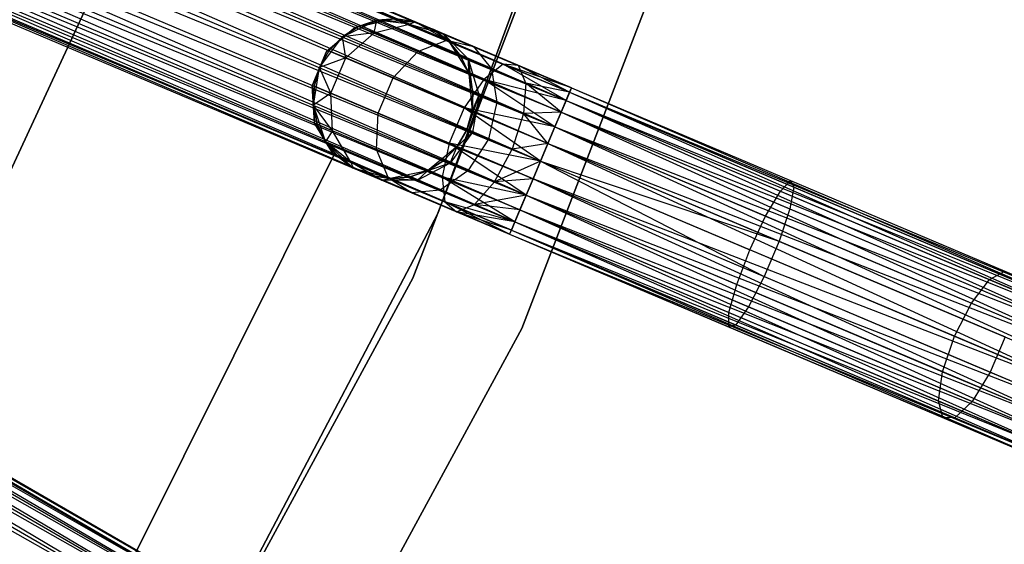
# Model space of a CAD drawing. Extents: x -91 to 92, y -91 to 92.
# Tile 216 of 256: x 52 to 64, y -29 to -22. Entities that reach past the tile are written whole.
import ezdxf

# ---------------------------------------------------------------- set-up
doc = ezdxf.new("R2010")
doc.units = 0
doc.header["$LTSCALE"] = 25.4
doc.layers.get('0').update_dxf_attribs({"linetype": 'CONTINUOUS'})

# ---------------------------------------------------------------- blocks, each defined once
blk = doc.blocks.new('NL2500012258_STL_2')
at = {"color": 0}
for p, q in [((150.742, -23.596, 177.379), (133.014, -16.093, 177.621)), ((133.014, -16.093, 177.379), (150.742, -23.596, 177.379)), ((150.742, -23.596, 177.379), (133.014, -16.093, 177.621)), ((133.014, -16.093, 177.621), (150.719, -23.649, 177.855)), ((133.014, -16.093, 177.621), (150.719, -23.649, 177.855)), ((133.014, -16.093, 177.379), (150.742, -23.596, 177.379)), ((132.992, -16.146, 177.855), (150.719, -23.649, 177.855)), ((132.992, -16.146, 177.855), (150.719, -23.649, 177.855)), ((150.676, -23.753, 176.932), (132.992, -16.146, 177.145)), ((132.992, -16.146, 177.145), (150.742, -23.596, 177.379)), ((132.992, -16.146, 177.145), (150.742, -23.596, 177.379)), ((150.676, -23.753, 176.932), (132.992, -16.146, 177.145)), ((150.719, -23.649, 177.855), (132.948, -16.249, 178.068)), ((132.948, -16.249, 178.068), (150.613, -23.9, 178.249)), ((132.948, -16.249, 178.068), (150.613, -23.9, 178.249)), ((150.719, -23.649, 177.855), (132.948, -16.249, 178.068)), ((132.948, -16.249, 176.932), (150.676, -23.753, 176.932)), ((132.948, -16.249, 176.932), (150.676, -23.753, 176.932)), ((132.886, -16.396, 178.249), (150.613, -23.9, 178.249)), ((132.886, -16.396, 178.249), (150.613, -23.9, 178.249)), ((150.536, -24.083, 176.615), (132.886, -16.396, 176.751)), ((132.886, -16.396, 176.751), (150.676, -23.753, 176.932)), ((132.886, -16.396, 176.751), (150.676, -23.753, 176.932)), ((150.536, -24.083, 176.615), (132.886, -16.396, 176.751)), ((150.613, -23.9, 178.249), (132.809, -16.579, 178.385)), ((132.809, -16.579, 178.385), (150.448, -24.29, 178.471)), ((132.809, -16.579, 178.385), (150.448, -24.29, 178.471)), ((150.613, -23.9, 178.249), (132.809, -16.579, 178.385)), ((132.809, -16.579, 176.615), (150.536, -24.083, 176.615)), ((132.809, -16.579, 176.615), (150.536, -24.083, 176.615)), ((132.721, -16.787, 178.471), (150.448, -24.29, 178.471)), ((132.721, -16.787, 178.471), (150.448, -24.29, 178.471)), ((132.721, -16.787, 176.529), (150.355, -24.511, 176.5)), ((132.721, -16.787, 176.529), (150.355, -24.511, 176.5)), ((132.721, -16.787, 176.529), (150.536, -24.083, 176.615)), ((132.721, -16.787, 176.529), (150.536, -24.083, 176.615)), ((132.628, -17.007, 178.5), (150.355, -24.511, 178.5)), ((132.628, -17.007, 178.5), (150.355, -24.511, 178.5)), ((132.628, -17.007, 176.5), (150.355, -24.511, 176.5)), ((132.628, -17.007, 176.5), (150.355, -24.511, 176.5)), ((150.174, -24.938, 176.615), (132.534, -17.228, 176.529)), ((132.534, -17.228, 176.529), (150.355, -24.511, 176.5)), ((150.174, -24.938, 176.615), (132.534, -17.228, 176.529)), ((132.534, -17.228, 178.471), (150.262, -24.731, 178.471)), ((132.534, -17.228, 178.471), (150.262, -24.731, 178.471)), ((132.534, -17.228, 176.529), (150.355, -24.511, 176.5)), ((132.446, -17.435, 176.615), (150.174, -24.938, 176.615)), ((132.446, -17.435, 176.615), (150.174, -24.938, 176.615)), ((150.262, -24.731, 178.471), (132.446, -17.435, 178.385)), ((132.446, -17.435, 178.385), (150.096, -25.121, 178.249)), ((132.446, -17.435, 178.385), (150.096, -25.121, 178.249)), ((150.262, -24.731, 178.471), (132.446, -17.435, 178.385)), ((149.073, -25.164, 19), (151.872, -17.56, 19)), ((151.872, -17.56, 20), (149.073, -25.164, 20)), ((149.073, -25.164, 19), (151.872, -17.56, 19)), ((151.872, -17.56, 20), (149.073, -25.164, 20)), ((150.034, -25.268, 176.932), (132.369, -17.618, 176.751)), ((132.369, -17.618, 176.751), (150.174, -24.938, 176.615)), ((132.369, -17.618, 176.751), (150.174, -24.938, 176.615)), ((150.034, -25.268, 176.932), (132.369, -17.618, 176.751)), ((132.369, -17.618, 178.249), (150.096, -25.121, 178.249)), ((132.369, -17.618, 178.249), (150.096, -25.121, 178.249)), ((132.307, -17.765, 176.932), (150.034, -25.268, 176.932)), ((132.307, -17.765, 176.932), (150.034, -25.268, 176.932)), ((150.096, -25.121, 178.249), (132.307, -17.765, 178.068)), ((132.307, -17.765, 178.068), (149.991, -25.372, 177.855)), ((132.307, -17.765, 178.068), (149.991, -25.372, 177.855)), ((150.096, -25.121, 178.249), (132.307, -17.765, 178.068)), ((132.241, -17.921, 177.379), (149.968, -25.425, 177.379)), ((132.241, -17.921, 177.621), (149.968, -25.425, 177.379)), ((149.991, -25.372, 177.855), (132.241, -17.921, 177.621)), ((132.241, -17.921, 177.621), (149.968, -25.425, 177.379)), ((132.241, -17.921, 177.379), (149.968, -25.425, 177.379)), ((149.991, -25.372, 177.855), (132.241, -17.921, 177.621)), ((149.968, -25.425, 177.379), (132.263, -17.868, 177.145)), ((132.263, -17.868, 177.145), (150.034, -25.268, 176.932)), ((132.263, -17.868, 177.145), (150.034, -25.268, 176.932)), ((149.968, -25.425, 177.379), (132.263, -17.868, 177.145)), ((132.263, -17.868, 177.855), (149.991, -25.372, 177.855)), ((132.263, -17.868, 177.855), (149.991, -25.372, 177.855)), ((151.668, -18.404, 26.5), (148.76, -25.975, 26.5)), ((148.76, -25.975, 17), (151.668, -18.404, 17)), ((148.76, -25.975, 17), (151.668, -18.404, 17)), ((151.668, -18.404, 26.5), (148.76, -25.975, 26.5)), ((150.122, -26.603, 26.5), (153.101, -18.85, 26.5)), ((153.101, -18.85, 17), (150.122, -26.603, 17)), ((150.122, -26.603, 26.5), (153.101, -18.85, 26.5)), ((153.101, -18.85, 17), (150.122, -26.603, 17)), ((142.447, -27.399, 20), (145.652, -20.492, 20)), ((145.652, -20.492, 22), (142.447, -27.399, 22)), ((145.652, -20.492, 22), (142.447, -27.399, 22)), ((142.447, -27.399, 20), (145.652, -20.492, 20)), ((130.701, -21.005, 177.855), (147.372, -30.63, 177.855)), ((130.701, -21.005, 177.855), (147.372, -30.63, 177.855)), ((147.316, -30.727, 176.932), (130.701, -21.005, 177.145)), ((130.701, -21.005, 177.145), (147.401, -30.58, 177.379)), ((130.701, -21.005, 177.145), (147.401, -30.58, 177.379)), ((147.316, -30.727, 176.932), (130.701, -21.005, 177.145)), ((147.401, -30.58, 177.379), (130.73, -20.955, 177.621)), ((130.73, -20.955, 177.379), (147.401, -30.58, 177.379)), ((147.401, -30.58, 177.379), (130.73, -20.955, 177.621)), ((130.73, -20.955, 177.621), (147.372, -30.63, 177.855)), ((130.73, -20.955, 177.621), (147.372, -30.63, 177.855)), ((130.73, -20.955, 177.379), (147.401, -30.58, 177.379)), ((147.372, -30.63, 177.855), (130.645, -21.102, 178.068)), ((130.645, -21.102, 178.068), (147.236, -30.865, 178.249)), ((130.645, -21.102, 178.068), (147.236, -30.865, 178.249)), ((147.372, -30.63, 177.855), (130.645, -21.102, 178.068)), ((130.645, -21.102, 176.932), (147.316, -30.727, 176.932)), ((130.645, -21.102, 176.932), (147.316, -30.727, 176.932)), ((130.565, -21.24, 178.249), (147.236, -30.865, 178.249)), ((130.565, -21.24, 178.249), (147.236, -30.865, 178.249)), ((147.137, -31.037, 176.615), (130.565, -21.24, 176.751)), ((130.565, -21.24, 176.751), (147.316, -30.727, 176.932)), ((130.565, -21.24, 176.751), (147.316, -30.727, 176.932)), ((147.137, -31.037, 176.615), (130.565, -21.24, 176.751)), ((147.236, -30.865, 178.249), (130.466, -21.412, 178.385)), ((147.236, -30.865, 178.249), (130.466, -21.412, 178.385)), ((130.466, -21.412, 176.615), (147.137, -31.037, 176.615)), ((130.466, -21.412, 176.615), (147.137, -31.037, 176.615)), ((130.354, -21.607, 176.529), (147.137, -31.037, 176.615)), ((130.354, -21.607, 176.529), (147.137, -31.037, 176.615)), ((147.879, -22.958, 20), (148.311, -22.752, 20)), ((147.879, -22.958, 20), (148.311, -22.752, 20)), ((148.492, -22.737, 22), (148.038, -22.843, 22)), ((148.038, -22.843, 20), (148.492, -22.737, 20)), ((148.038, -22.843, 20), (148.492, -22.737, 20)), ((148.492, -22.737, 22), (148.038, -22.843, 22)), ((148.311, -22.752, 25.5), (148.082, -22.828, 25.5)), ((148.082, -22.828, 25.5), (148.311, -22.752, 20)), ((148.082, -22.828, 25.5), (148.311, -22.752, 20)), ((148.311, -22.752, 25.5), (148.082, -22.828, 25.5)), ((148.275, -22.91, 26.552), (148.311, -22.752, 25.5)), ((148.275, -22.91, 26.552), (148.311, -22.752, 25.5)), ((148.551, -22.732, 25.5), (148.311, -22.752, 25.5)), ((148.311, -22.752, 20), (148.551, -22.732, 25.5)), ((148.551, -22.732, 25.5), (148.311, -22.752, 25.5)), ((148.311, -22.752, 20), (148.551, -22.732, 25.5)), ((148.311, -22.752, 20), (148.789, -22.77, 20)), ((148.716, -22.802, 26.401), (148.311, -22.752, 25.5)), ((148.716, -22.802, 26.401), (148.311, -22.752, 25.5)), ((148.311, -22.752, 20), (148.789, -22.77, 20)), ((148.311, -22.752, 25.5), (148.311, -22.752, 20)), ((148.311, -22.752, 25.5), (148.311, -22.752, 20)), ((148.716, -22.802, 26.401), (148.551, -22.732, 25.5)), ((148.716, -22.802, 26.401), (148.551, -22.732, 25.5)), ((148.789, -22.77, 25.5), (148.551, -22.732, 25.5)), ((148.551, -22.732, 25.5), (148.789, -22.77, 20)), ((148.551, -22.732, 25.5), (148.789, -22.77, 20)), ((148.789, -22.77, 25.5), (148.551, -22.732, 25.5)), ((148.038, -22.843, 22), (147.682, -23.143, 22)), ((147.682, -23.143, 20), (148.038, -22.843, 20)), ((147.682, -23.143, 20), (148.038, -22.843, 20)), ((148.038, -22.843, 22), (147.682, -23.143, 22)), ((148.082, -22.828, 25.5), (147.879, -22.958, 25.5)), ((147.879, -22.958, 20), (148.082, -22.828, 25.5)), ((148.082, -22.828, 25.5), (147.879, -22.958, 25.5)), ((147.879, -22.958, 20), (148.082, -22.828, 25.5)), ((148.038, -22.843, 22), (148.038, -22.843, 20)), ((148.038, -22.843, 22), (148.038, -22.843, 20)), ((148.275, -22.91, 26.552), (148.082, -22.828, 25.5)), ((148.275, -22.91, 26.552), (148.082, -22.828, 25.5)), ((148.275, -22.91, 26.552), (148.716, -22.802, 26.401)), ((148.275, -22.91, 26.552), (148.716, -22.802, 26.401)), ((148.716, -22.802, 26.401), (148.789, -22.77, 25.5)), ((148.716, -22.802, 26.401), (148.789, -22.77, 25.5)), ((148.716, -22.802, 26.401), (149.143, -22.919, 26.219)), ((149.186, -23, 27.165), (148.716, -22.802, 26.401)), ((149.186, -23, 27.165), (148.716, -22.802, 26.401)), ((148.716, -22.802, 26.401), (149.143, -22.919, 26.219)), ((148.789, -22.77, 20), (149.204, -23.008, 20)), ((149.143, -22.919, 26.219), (148.789, -22.77, 25.5)), ((148.789, -22.77, 20), (149.011, -22.864, 25.5)), ((148.789, -22.77, 25.5), (148.789, -22.77, 20)), ((149.143, -22.919, 26.219), (148.789, -22.77, 25.5)), ((148.789, -22.77, 20), (149.011, -22.864, 25.5)), ((148.789, -22.77, 20), (149.204, -23.008, 20)), ((148.789, -22.77, 25.5), (148.789, -22.77, 20)), ((149.143, -22.919, 26.219), (149.011, -22.864, 25.5)), ((149.204, -23.008, 25.5), (149.011, -22.864, 25.5)), ((149.143, -22.919, 26.219), (149.011, -22.864, 25.5)), ((149.011, -22.864, 25.5), (149.204, -23.008, 20)), ((149.011, -22.864, 25.5), (149.204, -23.008, 20)), ((149.204, -23.008, 25.5), (149.011, -22.864, 25.5)), ((147.592, -23.341, 20), (147.879, -22.958, 20)), ((147.592, -23.341, 20), (147.879, -22.958, 20)), ((147.879, -22.958, 25.5), (147.712, -23.132, 25.5)), ((147.712, -23.132, 25.5), (147.879, -22.958, 20)), ((147.712, -23.132, 25.5), (147.879, -22.958, 20)), ((147.879, -22.958, 25.5), (147.712, -23.132, 25.5)), ((148.275, -22.91, 26.552), (147.879, -22.958, 25.5)), ((148.275, -22.91, 26.552), (147.879, -22.958, 25.5)), ((147.921, -23.22, 26.637), (147.879, -22.958, 25.5)), ((147.921, -23.22, 26.637), (147.879, -22.958, 25.5)), ((147.879, -22.958, 25.5), (147.879, -22.958, 20)), ((147.879, -22.958, 25.5), (147.879, -22.958, 20)), ((147.921, -23.22, 26.637), (148.275, -22.91, 26.552)), ((147.921, -23.22, 26.637), (148.275, -22.91, 26.552)), ((148.824, -23.142, 27.443), (148.275, -22.91, 26.552)), ((148.824, -23.142, 27.443), (148.275, -22.91, 26.552)), ((148.824, -23.142, 27.443), (149.186, -23, 27.165)), ((148.824, -23.142, 27.443), (149.186, -23, 27.165)), ((149.357, -23.194, 25.5), (149.143, -22.919, 26.219)), ((149.143, -22.919, 26.219), (149.457, -23.237, 26.048)), ((149.357, -23.194, 25.5), (149.143, -22.919, 26.219)), ((149.204, -23.008, 25.5), (149.143, -22.919, 26.219)), ((149.204, -23.008, 25.5), (149.143, -22.919, 26.219)), ((149.518, -23.078, 26.829), (149.143, -22.919, 26.219)), ((149.518, -23.078, 26.829), (149.143, -22.919, 26.219)), ((149.143, -22.919, 26.219), (149.457, -23.237, 26.048)), ((149.186, -23, 27.165), (149.518, -23.078, 26.829)), ((149.89, -23.298, 27.675), (149.186, -23, 27.165)), ((149.89, -23.298, 27.675), (149.186, -23, 27.165)), ((149.186, -23, 27.165), (149.518, -23.078, 26.829)), ((149.204, -23.008, 20), (149.461, -23.412, 20)), ((149.357, -23.194, 25.5), (149.204, -23.008, 25.5)), ((149.204, -23.008, 20), (149.357, -23.194, 25.5)), ((149.204, -23.008, 20), (149.461, -23.412, 20)), ((149.204, -23.008, 25.5), (149.204, -23.008, 20)), ((149.204, -23.008, 25.5), (149.204, -23.008, 20)), ((149.357, -23.194, 25.5), (149.204, -23.008, 25.5)), ((149.204, -23.008, 20), (149.357, -23.194, 25.5)), ((149.518, -23.078, 26.829), (149.743, -23.358, 26.513)), ((150.08, -23.316, 27.236), (149.518, -23.078, 26.829)), ((150.08, -23.316, 27.236), (149.518, -23.078, 26.829)), ((149.518, -23.078, 26.829), (149.743, -23.358, 26.513)), ((147.682, -23.143, 22), (147.5, -23.572, 22)), ((147.5, -23.572, 20), (147.682, -23.143, 20)), ((147.5, -23.572, 20), (147.682, -23.143, 20)), ((147.682, -23.143, 22), (147.5, -23.572, 22)), ((147.712, -23.132, 25.5), (147.592, -23.341, 25.5)), ((147.712, -23.132, 25.5), (147.592, -23.341, 25.5)), ((147.712, -23.132, 25.5), (147.592, -23.341, 20)), ((147.712, -23.132, 25.5), (147.592, -23.341, 20)), ((147.921, -23.22, 26.637), (147.592, -23.341, 25.5)), ((147.921, -23.22, 26.637), (147.592, -23.341, 25.5)), ((147.682, -23.143, 22), (147.682, -23.143, 20)), ((147.682, -23.143, 22), (147.682, -23.143, 20)), ((147.921, -23.22, 26.637), (147.712, -23.132, 25.5)), ((147.921, -23.22, 26.637), (147.712, -23.132, 25.5)), ((147.734, -23.661, 26.637), (147.921, -23.22, 26.637)), ((147.734, -23.661, 26.637), (147.921, -23.22, 26.637)), ((148.514, -23.471, 27.601), (147.921, -23.22, 26.637)), ((148.514, -23.471, 27.601), (147.921, -23.22, 26.637)), ((148.514, -23.471, 27.601), (148.824, -23.142, 27.443)), ((148.514, -23.471, 27.601), (148.824, -23.142, 27.443)), ((149.645, -23.49, 28.039), (148.824, -23.142, 27.443)), ((149.645, -23.49, 28.039), (148.824, -23.142, 27.443)), ((149.457, -23.237, 26.048), (149.357, -23.194, 25.5)), ((149.461, -23.412, 25.5), (149.357, -23.194, 25.5)), ((149.457, -23.237, 26.048), (149.357, -23.194, 25.5)), ((149.357, -23.194, 25.5), (149.461, -23.412, 20)), ((149.357, -23.194, 25.5), (149.461, -23.412, 20)), ((149.461, -23.412, 25.5), (149.357, -23.194, 25.5)), ((149.743, -23.358, 26.513), (149.457, -23.237, 26.048)), ((149.743, -23.358, 26.513), (149.457, -23.237, 26.048)), ((149.588, -23.681, 25.927), (149.457, -23.237, 26.048)), ((149.51, -23.648, 25.5), (149.457, -23.237, 26.048)), ((149.588, -23.681, 25.927), (149.457, -23.237, 26.048)), ((149.51, -23.648, 25.5), (149.457, -23.237, 26.048)), ((149.461, -23.412, 25.5), (149.457, -23.237, 26.048)), ((149.461, -23.412, 25.5), (149.457, -23.237, 26.048)), ((147.517, -23.814, 20), (147.592, -23.341, 20)), ((147.517, -23.814, 20), (147.592, -23.341, 20)), ((147.592, -23.341, 25.5), (147.526, -23.573, 25.5)), ((147.526, -23.573, 25.5), (147.592, -23.341, 20)), ((147.592, -23.341, 25.5), (147.526, -23.573, 25.5)), ((147.526, -23.573, 25.5), (147.592, -23.341, 20)), ((147.734, -23.661, 26.637), (147.592, -23.341, 25.5)), ((147.734, -23.661, 26.637), (147.592, -23.341, 25.5)), ((147.592, -23.341, 25.5), (147.592, -23.341, 20)), ((147.592, -23.341, 25.5), (147.592, -23.341, 20)), ((149.89, -23.298, 27.675), (149.645, -23.49, 28.039)), ((149.89, -23.298, 27.675), (149.645, -23.49, 28.039)), ((149.743, -23.358, 26.513), (149.81, -23.775, 26.288)), ((150.171, -23.539, 26.823), (149.743, -23.358, 26.513)), ((150.171, -23.539, 26.823), (149.743, -23.358, 26.513)), ((149.743, -23.358, 26.513), (149.81, -23.775, 26.288)), ((150.676, -23.753, 28.068), (149.89, -23.298, 27.675)), ((150.719, -23.649, 27.855), (149.89, -23.298, 27.675)), ((150.676, -23.753, 28.068), (149.89, -23.298, 27.675)), ((150.719, -23.649, 27.855), (149.89, -23.298, 27.675)), ((150.742, -23.596, 27.621), (149.89, -23.298, 27.675)), ((150.742, -23.596, 27.621), (149.89, -23.298, 27.675)), ((150.08, -23.316, 27.236), (149.89, -23.298, 27.675)), ((150.08, -23.316, 27.236), (149.89, -23.298, 27.675)), ((150.742, -23.596, 27.379), (150.08, -23.316, 27.236)), ((150.742, -23.596, 27.621), (150.08, -23.316, 27.236)), ((150.742, -23.596, 27.621), (150.08, -23.316, 27.236)), ((150.742, -23.596, 27.379), (150.08, -23.316, 27.236)), ((150.719, -23.649, 27.145), (150.08, -23.316, 27.236)), ((150.719, -23.649, 27.145), (150.08, -23.316, 27.236)), ((150.171, -23.539, 26.823), (150.08, -23.316, 27.236)), ((150.171, -23.539, 26.823), (150.08, -23.316, 27.236)), ((148.327, -23.912, 27.601), (148.514, -23.471, 27.601)), ((148.327, -23.912, 27.601), (148.514, -23.471, 27.601)), ((149.401, -23.847, 28.245), (148.514, -23.471, 27.601)), ((149.401, -23.847, 28.245), (148.514, -23.471, 27.601)), ((149.645, -23.49, 28.039), (149.401, -23.847, 28.245)), ((149.645, -23.49, 28.039), (149.401, -23.847, 28.245)), ((149.461, -23.412, 20), (149.501, -23.889, 20)), ((149.51, -23.648, 25.5), (149.461, -23.412, 25.5)), ((149.461, -23.412, 20), (149.51, -23.648, 25.5)), ((149.461, -23.412, 20), (149.501, -23.889, 20)), ((149.461, -23.412, 25.5), (149.461, -23.412, 20)), ((149.461, -23.412, 25.5), (149.461, -23.412, 20)), ((149.51, -23.648, 25.5), (149.461, -23.412, 25.5)), ((149.461, -23.412, 20), (149.51, -23.648, 25.5)), ((150.536, -24.083, 28.385), (149.645, -23.49, 28.039)), ((150.613, -23.9, 28.249), (149.645, -23.49, 28.039)), ((150.536, -24.083, 28.385), (149.645, -23.49, 28.039)), ((150.613, -23.9, 28.249), (149.645, -23.49, 28.039)), ((150.676, -23.753, 28.068), (149.645, -23.49, 28.039)), ((150.676, -23.753, 28.068), (149.645, -23.49, 28.039)), ((147.5, -23.572, 22), (147.5, -23.572, 20)), ((147.5, -23.572, 22), (147.5, -23.572, 20)), ((147.5, -23.572, 22), (147.532, -24.037, 22)), ((147.532, -24.037, 20), (147.5, -23.572, 20)), ((147.532, -24.037, 20), (147.5, -23.572, 20)), ((147.5, -23.572, 22), (147.532, -24.037, 22)), ((147.526, -23.573, 25.5), (147.517, -23.814, 25.5)), ((147.517, -23.814, 20), (147.526, -23.573, 25.5)), ((147.526, -23.573, 25.5), (147.517, -23.814, 25.5)), ((147.517, -23.814, 20), (147.526, -23.573, 25.5)), ((147.734, -23.661, 26.637), (147.526, -23.573, 25.5)), ((147.734, -23.661, 26.637), (147.526, -23.573, 25.5)), ((150.171, -23.539, 26.823), (150.143, -23.916, 26.53)), ((150.171, -23.539, 26.823), (150.143, -23.916, 26.53)), ((150.719, -23.649, 27.145), (150.171, -23.539, 26.823)), ((150.676, -23.753, 26.932), (150.171, -23.539, 26.823)), ((150.719, -23.649, 27.145), (150.171, -23.539, 26.823)), ((150.676, -23.753, 26.932), (150.171, -23.539, 26.823)), ((150.613, -23.9, 26.751), (150.171, -23.539, 26.823)), ((150.613, -23.9, 26.751), (150.171, -23.539, 26.823)), ((150.742, -23.596, 177.379), (150.676, -23.753, 176.932)), ((150.742, -23.596, 177.379), (150.676, -23.753, 176.932)), ((150.719, -23.649, 177.855), (150.742, -23.596, 177.379)), ((150.719, -23.649, 177.855), (150.742, -23.596, 177.379)), ((150.719, -23.649, 27.145), (150.742, -23.596, 27.379)), ((150.742, -23.596, 27.621), (150.719, -23.649, 27.855)), ((150.742, -23.596, 27.621), (150.719, -23.649, 27.855)), ((150.719, -23.649, 27.145), (150.742, -23.596, 27.379)), ((150.742, -23.596, 177.379), (153.479, -24.755, 177.156)), ((150.742, -23.596, 177.379), (153.479, -24.755, 177.156)), ((150.742, -23.596, 27.379), (157.803, -26.648, 27.145)), ((150.742, -23.596, 27.379), (157.803, -26.648, 27.145)), ((150.742, -23.596, 27.379), (157.825, -26.595, 27.621)), ((150.742, -23.596, 27.379), (157.825, -26.595, 27.621)), ((150.742, -23.596, 27.621), (157.825, -26.595, 27.621)), ((150.742, -23.596, 27.621), (157.825, -26.595, 27.621)), ((147.734, -23.661, 26.637), (147.517, -23.814, 25.5)), ((147.734, -23.661, 26.637), (147.517, -23.814, 25.5)), ((147.758, -24.131, 26.552), (147.734, -23.661, 26.637)), ((148.327, -23.912, 27.601), (147.734, -23.661, 26.637)), ((147.758, -24.131, 26.552), (147.734, -23.661, 26.637)), ((148.327, -23.912, 27.601), (147.734, -23.661, 26.637)), ((149.588, -23.681, 25.927), (149.434, -24.121, 25.5)), ((149.588, -23.681, 25.927), (149.434, -24.121, 25.5)), ((149.501, -23.889, 25.5), (149.51, -23.648, 25.5)), ((149.51, -23.648, 25.5), (149.501, -23.889, 20)), ((149.51, -23.648, 25.5), (149.501, -23.889, 20)), ((149.501, -23.889, 25.5), (149.51, -23.648, 25.5)), ((149.501, -23.889, 25.5), (149.588, -23.681, 25.927)), ((149.501, -23.889, 25.5), (149.588, -23.681, 25.927)), ((149.588, -23.681, 25.927), (149.504, -24.15, 25.883)), ((149.588, -23.681, 25.927), (149.504, -24.15, 25.883)), ((149.51, -23.648, 25.5), (149.588, -23.681, 25.927)), ((149.51, -23.648, 25.5), (149.588, -23.681, 25.927)), ((149.81, -23.775, 26.288), (149.588, -23.681, 25.927)), ((149.81, -23.775, 26.288), (149.588, -23.681, 25.927)), ((150.613, -23.9, 178.249), (150.719, -23.649, 177.855)), ((150.613, -23.9, 178.249), (150.719, -23.649, 177.855)), ((150.676, -23.753, 26.932), (150.719, -23.649, 27.145)), ((150.719, -23.649, 27.855), (150.676, -23.753, 28.068)), ((150.719, -23.649, 27.855), (150.676, -23.753, 28.068)), ((150.676, -23.753, 26.932), (150.719, -23.649, 27.145)), ((150.719, -23.649, 177.855), (153.522, -24.836, 177.626)), ((150.719, -23.649, 177.855), (153.522, -24.836, 177.626)), ((150.719, -23.649, 27.145), (157.803, -26.648, 27.145)), ((150.719, -23.649, 27.145), (157.803, -26.648, 27.145)), ((150.719, -23.649, 27.855), (157.825, -26.595, 27.621)), ((150.719, -23.649, 27.855), (157.825, -26.595, 27.621)), ((150.719, -23.649, 27.855), (157.759, -26.751, 28.068)), ((150.719, -23.649, 27.855), (157.759, -26.751, 28.068)), ((147.669, -24.267, 20), (147.517, -23.814, 20)), ((147.758, -24.131, 26.552), (147.517, -23.814, 25.5)), ((147.517, -23.814, 25.5), (147.565, -24.05, 25.5)), ((147.758, -24.131, 26.552), (147.517, -23.814, 25.5)), ((147.565, -24.05, 25.5), (147.517, -23.814, 20)), ((147.669, -24.267, 20), (147.517, -23.814, 20)), ((147.565, -24.05, 25.5), (147.517, -23.814, 20)), ((147.517, -23.814, 25.5), (147.565, -24.05, 25.5)), ((147.517, -23.814, 25.5), (147.517, -23.814, 20)), ((147.517, -23.814, 25.5), (147.517, -23.814, 20)), ((149.401, -23.847, 28.245), (149.215, -24.288, 28.245)), ((149.401, -23.847, 28.245), (149.215, -24.288, 28.245)), ((150.355, -24.511, 28.5), (149.401, -23.847, 28.245)), ((150.448, -24.29, 28.471), (149.401, -23.847, 28.245)), ((150.355, -24.511, 28.5), (149.401, -23.847, 28.245)), ((150.448, -24.29, 28.471), (149.401, -23.847, 28.245)), ((150.536, -24.083, 28.385), (149.401, -23.847, 28.245)), ((150.536, -24.083, 28.385), (149.401, -23.847, 28.245)), ((149.81, -23.775, 26.288), (149.704, -24.235, 26.207)), ((149.81, -23.775, 26.288), (149.704, -24.235, 26.207)), ((150.143, -23.916, 26.53), (149.81, -23.775, 26.288)), ((150.143, -23.916, 26.53), (149.81, -23.775, 26.288)), ((150.676, -23.753, 176.932), (150.536, -24.083, 176.615)), ((150.676, -23.753, 176.932), (150.536, -24.083, 176.615)), ((150.613, -23.9, 26.751), (150.676, -23.753, 26.932)), ((150.676, -23.753, 28.068), (150.613, -23.9, 28.249)), ((150.676, -23.753, 28.068), (150.613, -23.9, 28.249)), ((150.613, -23.9, 26.751), (150.676, -23.753, 26.932)), ((150.676, -23.753, 176.932), (153.352, -24.885, 176.713)), ((150.676, -23.753, 176.932), (153.352, -24.885, 176.713)), ((150.676, -23.753, 26.932), (157.697, -26.898, 26.751)), ((150.676, -23.753, 26.932), (157.697, -26.898, 26.751)), ((150.676, -23.753, 26.932), (157.803, -26.648, 27.145)), ((150.676, -23.753, 26.932), (157.803, -26.648, 27.145)), ((150.676, -23.753, 28.068), (157.759, -26.751, 28.068)), ((150.676, -23.753, 28.068), (157.759, -26.751, 28.068)), ((148.307, -24.364, 27.443), (148.327, -23.912, 27.601)), ((148.307, -24.364, 27.443), (148.327, -23.912, 27.601)), ((149.215, -24.288, 28.245), (148.327, -23.912, 27.601)), ((149.215, -24.288, 28.245), (148.327, -23.912, 27.601)), ((149.501, -23.889, 20), (149.434, -24.121, 20)), ((149.434, -24.121, 25.5), (149.501, -23.889, 25.5)), ((149.434, -24.121, 25.5), (149.501, -23.889, 25.5)), ((149.501, -23.889, 20), (149.434, -24.121, 20)), ((149.501, -23.889, 25.5), (149.501, -23.889, 20)), ((149.501, -23.889, 25.5), (149.501, -23.889, 20)), ((150.143, -23.916, 26.53), (150.003, -24.361, 26.424)), ((150.143, -23.916, 26.53), (150.003, -24.361, 26.424)), ((150.613, -23.9, 26.751), (150.143, -23.916, 26.53)), ((150.613, -23.9, 26.751), (150.143, -23.916, 26.53)), ((150.536, -24.083, 26.615), (150.143, -23.916, 26.53)), ((150.536, -24.083, 26.615), (150.143, -23.916, 26.53)), ((150.448, -24.29, 26.529), (150.143, -23.916, 26.53)), ((150.448, -24.29, 26.529), (150.143, -23.916, 26.53)), ((150.448, -24.29, 178.471), (150.613, -23.9, 178.249)), ((150.448, -24.29, 178.471), (150.613, -23.9, 178.249)), ((150.536, -24.083, 26.615), (150.613, -23.9, 26.751)), ((150.613, -23.9, 28.249), (150.536, -24.083, 28.385)), ((150.613, -23.9, 28.249), (150.536, -24.083, 28.385)), ((150.536, -24.083, 26.615), (150.613, -23.9, 26.751)), ((150.613, -23.9, 178.249), (153.471, -25.109, 178.015)), ((150.613, -23.9, 178.249), (153.471, -25.109, 178.015)), ((150.613, -23.9, 26.751), (157.697, -26.898, 26.751)), ((150.613, -23.9, 26.751), (157.697, -26.898, 26.751)), ((150.613, -23.9, 28.249), (157.759, -26.751, 28.068)), ((150.613, -23.9, 28.249), (157.759, -26.751, 28.068)), ((150.613, -23.9, 28.249), (157.62, -27.081, 28.385)), ((150.613, -23.9, 28.249), (157.62, -27.081, 28.385)), ((147.532, -24.037, 22), (147.532, -24.037, 20)), ((147.532, -24.037, 22), (147.532, -24.037, 20)), ((147.532, -24.037, 22), (147.772, -24.437, 22)), ((147.772, -24.437, 20), (147.532, -24.037, 20)), ((147.772, -24.437, 20), (147.532, -24.037, 20)), ((147.532, -24.037, 22), (147.772, -24.437, 22)), ((147.758, -24.131, 26.552), (147.565, -24.05, 25.5)), ((147.565, -24.05, 25.5), (147.669, -24.267, 25.5)), ((147.758, -24.131, 26.552), (147.565, -24.05, 25.5)), ((147.669, -24.267, 20), (147.565, -24.05, 25.5)), ((147.565, -24.05, 25.5), (147.669, -24.267, 25.5)), ((147.669, -24.267, 20), (147.565, -24.05, 25.5)), ((150.536, -24.083, 176.615), (150.355, -24.511, 176.5)), ((150.536, -24.083, 176.615), (150.355, -24.511, 176.5)), ((150.448, -24.29, 26.529), (150.536, -24.083, 26.615)), ((150.536, -24.083, 28.385), (150.448, -24.29, 28.471)), ((150.536, -24.083, 28.385), (150.448, -24.29, 28.471)), ((150.448, -24.29, 26.529), (150.536, -24.083, 26.615)), ((150.536, -24.083, 176.615), (153.168, -25.197, 176.4)), ((150.536, -24.083, 176.615), (153.168, -25.197, 176.4)), ((150.536, -24.083, 26.615), (157.532, -27.288, 26.529)), ((150.536, -24.083, 26.615), (157.532, -27.288, 26.529)), ((150.536, -24.083, 26.615), (157.697, -26.898, 26.751)), ((150.536, -24.083, 26.615), (157.697, -26.898, 26.751)), ((150.536, -24.083, 28.385), (157.62, -27.081, 28.385)), ((150.536, -24.083, 28.385), (157.62, -27.081, 28.385)), ((147.758, -24.131, 26.552), (147.669, -24.267, 25.5)), ((147.758, -24.131, 26.552), (147.669, -24.267, 25.5)), ((147.987, -24.524, 26.401), (147.758, -24.131, 26.552)), ((148.307, -24.364, 27.443), (147.758, -24.131, 26.552)), ((147.987, -24.524, 26.401), (147.758, -24.131, 26.552)), ((148.307, -24.364, 27.443), (147.758, -24.131, 26.552)), ((149.504, -24.15, 25.883), (149.226, -24.537, 25.927)), ((149.504, -24.15, 25.883), (149.226, -24.537, 25.927)), ((149.434, -24.121, 20), (149.314, -24.33, 20)), ((149.314, -24.33, 25.5), (149.434, -24.121, 25.5)), ((149.314, -24.33, 25.5), (149.434, -24.121, 25.5)), ((149.434, -24.121, 20), (149.314, -24.33, 20)), ((149.504, -24.15, 25.883), (149.314, -24.33, 25.5)), ((149.504, -24.15, 25.883), (149.314, -24.33, 25.5)), ((149.434, -24.121, 25.5), (149.504, -24.15, 25.883)), ((149.434, -24.121, 25.5), (149.504, -24.15, 25.883)), ((149.434, -24.121, 25.5), (149.434, -24.121, 20)), ((149.434, -24.121, 25.5), (149.434, -24.121, 20)), ((149.704, -24.235, 26.207), (149.448, -24.631, 26.288)), ((149.704, -24.235, 26.207), (149.448, -24.631, 26.288)), ((149.504, -24.15, 25.883), (149.704, -24.235, 26.207)), ((149.504, -24.15, 25.883), (149.704, -24.235, 26.207)), ((149.704, -24.235, 26.207), (150.003, -24.361, 26.424)), ((149.704, -24.235, 26.207), (150.003, -24.361, 26.424)), ((148.015, -24.598, 20), (147.669, -24.267, 20)), ((147.987, -24.524, 26.401), (147.669, -24.267, 25.5)), ((147.669, -24.267, 25.5), (147.822, -24.454, 25.5)), ((147.987, -24.524, 26.401), (147.669, -24.267, 25.5)), ((147.822, -24.454, 25.5), (147.669, -24.267, 20)), ((148.015, -24.598, 20), (147.669, -24.267, 20)), ((147.822, -24.454, 25.5), (147.669, -24.267, 20)), ((147.669, -24.267, 25.5), (147.822, -24.454, 25.5)), ((147.669, -24.267, 25.5), (147.669, -24.267, 20)), ((147.669, -24.267, 25.5), (147.669, -24.267, 20)), ((149.314, -24.33, 20), (148.944, -24.633, 20)), ((149.314, -24.33, 20), (148.944, -24.633, 20)), ((149.215, -24.288, 28.245), (149.128, -24.711, 28.039)), ((149.215, -24.288, 28.245), (149.128, -24.711, 28.039)), ((149.147, -24.504, 25.5), (149.314, -24.33, 25.5)), ((149.314, -24.33, 20), (149.147, -24.504, 25.5)), ((149.147, -24.504, 25.5), (149.314, -24.33, 25.5)), ((149.314, -24.33, 20), (149.147, -24.504, 25.5)), ((150.174, -24.938, 28.385), (149.215, -24.288, 28.245)), ((150.262, -24.731, 28.471), (149.215, -24.288, 28.245)), ((150.174, -24.938, 28.385), (149.215, -24.288, 28.245)), ((150.262, -24.731, 28.471), (149.215, -24.288, 28.245)), ((150.355, -24.511, 28.5), (149.215, -24.288, 28.245)), ((150.355, -24.511, 28.5), (149.215, -24.288, 28.245)), ((149.226, -24.537, 25.927), (149.314, -24.33, 25.5)), ((149.226, -24.537, 25.927), (149.314, -24.33, 25.5)), ((149.314, -24.33, 25.5), (149.314, -24.33, 20)), ((149.314, -24.33, 25.5), (149.314, -24.33, 20)), ((150.448, -24.29, 26.529), (150.003, -24.361, 26.424)), ((150.448, -24.29, 26.529), (150.003, -24.361, 26.424)), ((150.355, -24.511, 178.5), (150.448, -24.29, 178.471)), ((150.355, -24.511, 178.5), (150.448, -24.29, 178.471)), ((150.355, -24.511, 26.5), (150.448, -24.29, 26.529)), ((150.448, -24.29, 28.471), (150.355, -24.511, 28.5)), ((150.448, -24.29, 28.471), (150.355, -24.511, 28.5)), ((150.355, -24.511, 26.5), (150.448, -24.29, 26.529)), ((150.448, -24.29, 178.471), (153.336, -25.512, 178.235)), ((150.448, -24.29, 178.471), (153.336, -25.512, 178.235)), ((150.448, -24.29, 26.529), (157.532, -27.288, 26.529)), ((150.448, -24.29, 26.529), (157.532, -27.288, 26.529)), ((150.448, -24.29, 28.471), (157.62, -27.081, 28.385)), ((150.448, -24.29, 28.471), (157.62, -27.081, 28.385)), ((150.448, -24.29, 28.471), (157.439, -27.509, 28.5)), ((150.448, -24.29, 28.471), (157.439, -27.509, 28.5)), ((147.772, -24.437, 22), (145.273, -29.452, 22)), ((145.273, -29.452, 20), (147.772, -24.437, 20)), ((145.273, -29.452, 20), (147.772, -24.437, 20)), ((147.772, -24.437, 22), (145.273, -29.452, 22)), ((147.772, -24.437, 22), (147.772, -24.437, 20)), ((147.772, -24.437, 22), (147.772, -24.437, 20)), ((147.987, -24.524, 26.401), (147.822, -24.454, 25.5)), ((147.822, -24.454, 25.5), (148.015, -24.598, 25.5)), ((147.987, -24.524, 26.401), (147.822, -24.454, 25.5)), ((148.015, -24.598, 20), (147.822, -24.454, 25.5)), ((147.822, -24.454, 25.5), (148.015, -24.598, 25.5)), ((148.015, -24.598, 20), (147.822, -24.454, 25.5)), ((148.457, -24.723, 27.165), (148.307, -24.364, 27.443)), ((149.128, -24.711, 28.039), (148.307, -24.364, 27.443)), ((148.457, -24.723, 27.165), (148.307, -24.364, 27.443)), ((149.128, -24.711, 28.039), (148.307, -24.364, 27.443)), ((149.781, -24.772, 26.53), (150.003, -24.361, 26.424)), ((149.781, -24.772, 26.53), (150.003, -24.361, 26.424)), ((150.003, -24.361, 26.424), (150.355, -24.511, 26.5)), ((150.003, -24.361, 26.424), (150.355, -24.511, 26.5)), ((148.369, -24.748, 26.219), (147.987, -24.524, 26.401)), ((147.987, -24.524, 26.401), (148.015, -24.598, 25.5)), ((147.987, -24.524, 26.401), (148.015, -24.598, 25.5)), ((148.457, -24.723, 27.165), (147.987, -24.524, 26.401)), ((148.369, -24.748, 26.219), (147.987, -24.524, 26.401)), ((148.457, -24.723, 27.165), (147.987, -24.524, 26.401)), ((148.475, -24.73, 20), (148.015, -24.598, 20)), ((148.369, -24.748, 26.219), (148.015, -24.598, 25.5)), ((148.015, -24.598, 25.5), (148.015, -24.598, 20)), ((148.237, -24.692, 25.5), (148.015, -24.598, 20)), ((148.369, -24.748, 26.219), (148.015, -24.598, 25.5)), ((148.237, -24.692, 25.5), (148.015, -24.598, 20)), ((148.475, -24.73, 20), (148.015, -24.598, 20)), ((148.015, -24.598, 25.5), (148.015, -24.598, 20)), ((149.226, -24.537, 25.927), (148.816, -24.753, 26.048)), ((149.226, -24.537, 25.927), (148.816, -24.753, 26.048)), ((148.944, -24.633, 25.5), (149.147, -24.504, 25.5)), ((149.147, -24.504, 25.5), (148.944, -24.633, 20)), ((149.147, -24.504, 25.5), (148.944, -24.633, 20)), ((148.944, -24.633, 25.5), (149.147, -24.504, 25.5)), ((149.226, -24.537, 25.927), (148.944, -24.633, 25.5)), ((149.226, -24.537, 25.927), (148.944, -24.633, 25.5)), ((149.226, -24.537, 25.927), (149.147, -24.504, 25.5)), ((149.226, -24.537, 25.927), (149.147, -24.504, 25.5)), ((149.448, -24.631, 26.288), (149.226, -24.537, 25.927)), ((149.448, -24.631, 26.288), (149.226, -24.537, 25.927)), ((150.355, -24.511, 26.5), (149.781, -24.772, 26.53)), ((150.355, -24.511, 26.5), (149.781, -24.772, 26.53)), ((150.355, -24.511, 176.5), (150.174, -24.938, 176.615)), ((150.355, -24.511, 176.5), (150.174, -24.938, 176.615)), ((150.262, -24.731, 178.471), (150.355, -24.511, 178.5)), ((150.262, -24.731, 178.471), (150.355, -24.511, 178.5)), ((150.262, -24.731, 26.529), (150.355, -24.511, 26.5)), ((150.355, -24.511, 28.5), (150.262, -24.731, 28.471)), ((150.262, -24.731, 26.529), (150.355, -24.511, 26.5)), ((150.355, -24.511, 28.5), (150.262, -24.731, 28.471)), ((150.355, -24.511, 178.5), (153.336, -25.512, 178.235)), ((150.355, -24.511, 178.5), (153.336, -25.512, 178.235)), ((150.355, -24.511, 178.5), (153.15, -25.953, 178.235)), ((150.355, -24.511, 178.5), (153.15, -25.953, 178.235)), ((150.355, -24.511, 176.5), (152.971, -25.618, 176.286)), ((150.355, -24.511, 176.5), (152.971, -25.618, 176.286)), ((150.355, -24.511, 26.5), (157.439, -27.509, 26.5)), ((150.355, -24.511, 26.5), (157.439, -27.509, 26.5)), ((150.355, -24.511, 28.5), (157.439, -27.509, 28.5)), ((150.355, -24.511, 28.5), (157.439, -27.509, 28.5)), ((148.369, -24.748, 26.219), (148.237, -24.692, 25.5)), ((148.237, -24.692, 25.5), (148.475, -24.73, 25.5)), ((148.369, -24.748, 26.219), (148.237, -24.692, 25.5)), ((148.475, -24.73, 20), (148.237, -24.692, 25.5)), ((148.237, -24.692, 25.5), (148.475, -24.73, 25.5)), ((148.475, -24.73, 20), (148.237, -24.692, 25.5)), ((148.744, -24.907, 26.829), (148.457, -24.723, 27.165)), ((149.161, -25.02, 27.675), (148.457, -24.723, 27.165)), ((148.744, -24.907, 26.829), (148.457, -24.723, 27.165)), ((149.161, -25.02, 27.675), (148.457, -24.723, 27.165)), ((148.944, -24.633, 20), (148.475, -24.73, 20)), ((148.944, -24.633, 20), (148.475, -24.73, 20)), ((148.475, -24.73, 25.5), (148.715, -24.71, 25.5)), ((148.715, -24.71, 25.5), (148.475, -24.73, 20)), ((148.715, -24.71, 25.5), (148.475, -24.73, 20)), ((148.475, -24.73, 25.5), (148.715, -24.71, 25.5)), ((148.715, -24.71, 25.5), (148.944, -24.633, 25.5)), ((148.944, -24.633, 20), (148.715, -24.71, 25.5)), ((148.715, -24.71, 25.5), (148.944, -24.633, 25.5)), ((148.944, -24.633, 20), (148.715, -24.71, 25.5)), ((148.816, -24.753, 26.048), (148.715, -24.71, 25.5)), ((148.816, -24.753, 26.048), (148.715, -24.71, 25.5)), ((148.816, -24.753, 26.048), (148.944, -24.633, 25.5)), ((148.816, -24.753, 26.048), (148.944, -24.633, 25.5)), ((148.944, -24.633, 25.5), (148.944, -24.633, 20)), ((148.944, -24.633, 25.5), (148.944, -24.633, 20)), ((149.448, -24.631, 26.288), (149.102, -24.874, 26.513)), ((149.448, -24.631, 26.288), (149.102, -24.874, 26.513)), ((150.034, -25.268, 28.068), (149.128, -24.711, 28.039)), ((149.128, -24.711, 28.039), (149.161, -25.02, 27.675)), ((150.096, -25.121, 28.249), (149.128, -24.711, 28.039)), ((150.034, -25.268, 28.068), (149.128, -24.711, 28.039)), ((150.096, -25.121, 28.249), (149.128, -24.711, 28.039)), ((150.174, -24.938, 28.385), (149.128, -24.711, 28.039)), ((150.174, -24.938, 28.385), (149.128, -24.711, 28.039)), ((149.128, -24.711, 28.039), (149.161, -25.02, 27.675)), ((149.781, -24.772, 26.53), (149.448, -24.631, 26.288)), ((149.781, -24.772, 26.53), (149.448, -24.631, 26.288)), ((148.369, -24.748, 26.219), (148.475, -24.73, 25.5)), ((148.369, -24.748, 26.219), (148.475, -24.73, 25.5)), ((148.816, -24.753, 26.048), (148.369, -24.748, 26.219)), ((148.744, -24.907, 26.829), (148.369, -24.748, 26.219)), ((148.816, -24.753, 26.048), (148.369, -24.748, 26.219)), ((148.744, -24.907, 26.829), (148.369, -24.748, 26.219)), ((148.816, -24.753, 26.048), (148.475, -24.73, 25.5)), ((148.816, -24.753, 26.048), (148.475, -24.73, 25.5)), ((148.475, -24.73, 25.5), (148.475, -24.73, 20)), ((148.475, -24.73, 25.5), (148.475, -24.73, 20)), ((149.102, -24.874, 26.513), (148.816, -24.753, 26.048)), ((149.102, -24.874, 26.513), (148.816, -24.753, 26.048)), ((149.53, -25.055, 26.823), (149.781, -24.772, 26.53)), ((149.53, -25.055, 26.823), (149.781, -24.772, 26.53)), ((150.262, -24.731, 26.529), (149.781, -24.772, 26.53)), ((150.262, -24.731, 26.529), (149.781, -24.772, 26.53)), ((150.174, -24.938, 26.615), (149.781, -24.772, 26.53)), ((150.174, -24.938, 26.615), (149.781, -24.772, 26.53)), ((150.096, -25.121, 178.249), (150.262, -24.731, 178.471)), ((150.096, -25.121, 178.249), (150.262, -24.731, 178.471)), ((150.262, -24.731, 28.471), (150.174, -24.938, 28.385)), ((150.174, -24.938, 26.615), (150.262, -24.731, 26.529)), ((150.174, -24.938, 26.615), (150.262, -24.731, 26.529)), ((150.262, -24.731, 28.471), (150.174, -24.938, 28.385)), ((150.262, -24.731, 178.471), (153.15, -25.953, 178.235)), ((150.262, -24.731, 178.471), (153.15, -25.953, 178.235)), ((150.262, -24.731, 28.471), (157.257, -27.937, 28.385)), ((157.439, -27.509, 28.5), (150.262, -24.731, 28.471)), ((150.262, -24.731, 28.471), (157.257, -27.937, 28.385)), ((150.262, -24.731, 26.529), (157.345, -27.729, 26.529)), ((150.262, -24.731, 26.529), (157.345, -27.729, 26.529)), ((157.439, -27.509, 28.5), (150.262, -24.731, 28.471)), ((153.352, -24.885, 176.713), (153.479, -24.755, 177.156)), ((153.352, -24.885, 176.713), (153.479, -24.755, 177.156)), ((153.522, -24.836, 177.626), (153.471, -25.109, 178.015)), ((153.522, -24.836, 177.626), (153.471, -25.109, 178.015)), ((153.479, -24.755, 177.156), (156.155, -25.888, 176.49)), ((153.479, -24.755, 177.156), (156.155, -25.888, 176.49)), ((153.479, -24.755, 177.156), (153.522, -24.836, 177.626)), ((153.479, -24.755, 177.156), (153.522, -24.836, 177.626)), ((153.522, -24.836, 177.626), (156.262, -25.996, 176.944)), ((153.522, -24.836, 177.626), (156.262, -25.996, 176.944)), ((149.102, -24.874, 26.513), (148.744, -24.907, 26.829)), ((149.102, -24.874, 26.513), (148.744, -24.907, 26.829)), ((149.306, -25.144, 27.236), (148.744, -24.907, 26.829)), ((149.306, -25.144, 27.236), (148.744, -24.907, 26.829)), ((149.53, -25.055, 26.823), (149.102, -24.874, 26.513)), ((149.53, -25.055, 26.823), (149.102, -24.874, 26.513)), ((150.174, -24.938, 26.615), (149.53, -25.055, 26.823)), ((150.174, -24.938, 26.615), (149.53, -25.055, 26.823)), ((150.174, -24.938, 176.615), (150.034, -25.268, 176.932)), ((150.174, -24.938, 176.615), (150.034, -25.268, 176.932)), ((150.174, -24.938, 28.385), (150.096, -25.121, 28.249)), ((150.096, -25.121, 26.751), (150.174, -24.938, 26.615)), ((150.096, -25.121, 26.751), (150.174, -24.938, 26.615)), ((150.174, -24.938, 28.385), (150.096, -25.121, 28.249)), ((150.174, -24.938, 176.615), (152.806, -26.053, 176.4)), ((150.174, -24.938, 176.615), (152.806, -26.053, 176.4)), ((150.174, -24.938, 28.385), (157.257, -27.937, 28.385)), ((150.174, -24.938, 28.385), (157.257, -27.937, 28.385)), ((150.174, -24.938, 26.615), (157.18, -28.119, 26.751)), ((150.174, -24.938, 26.615), (157.18, -28.119, 26.751)), ((150.174, -24.938, 26.615), (157.345, -27.729, 26.529)), ((150.174, -24.938, 26.615), (157.345, -27.729, 26.529)), ((153.168, -25.197, 176.4), (153.352, -24.885, 176.713)), ((153.168, -25.197, 176.4), (153.352, -24.885, 176.713)), ((153.352, -24.885, 176.713), (155.967, -25.992, 176.063)), ((153.352, -24.885, 176.713), (155.967, -25.992, 176.063)), ((149.968, -25.425, 27.621), (149.161, -25.02, 27.675)), ((149.161, -25.02, 27.675), (149.306, -25.144, 27.236)), ((149.991, -25.372, 27.855), (149.161, -25.02, 27.675)), ((149.968, -25.425, 27.621), (149.161, -25.02, 27.675)), ((149.991, -25.372, 27.855), (149.161, -25.02, 27.675)), ((150.034, -25.268, 28.068), (149.161, -25.02, 27.675)), ((150.034, -25.268, 28.068), (149.161, -25.02, 27.675)), ((149.161, -25.02, 27.675), (149.306, -25.144, 27.236)), ((149.306, -25.144, 27.236), (149.53, -25.055, 26.823)), ((149.306, -25.144, 27.236), (149.53, -25.055, 26.823)), ((150.096, -25.121, 26.751), (149.53, -25.055, 26.823)), ((150.096, -25.121, 26.751), (149.53, -25.055, 26.823)), ((150.034, -25.268, 26.932), (149.53, -25.055, 26.823)), ((150.034, -25.268, 26.932), (149.53, -25.055, 26.823)), ((145.304, -32.338, 19), (149.073, -25.164, 19)), ((149.073, -25.164, 20), (145.304, -32.338, 20)), ((145.304, -32.338, 19), (149.073, -25.164, 19)), ((149.073, -25.164, 20), (145.304, -32.338, 20)), ((149.073, -25.164, 19), (149.073, -25.164, 20)), ((149.073, -25.164, 19), (149.073, -25.164, 20)), ((149.968, -25.425, 27.621), (149.306, -25.144, 27.236)), ((149.968, -25.425, 27.379), (149.306, -25.144, 27.236)), ((150.034, -25.268, 26.932), (149.306, -25.144, 27.236)), ((150.034, -25.268, 26.932), (149.306, -25.144, 27.236)), ((149.991, -25.372, 27.145), (149.306, -25.144, 27.236)), ((149.968, -25.425, 27.379), (149.306, -25.144, 27.236)), ((149.991, -25.372, 27.145), (149.306, -25.144, 27.236)), ((149.968, -25.425, 27.621), (149.306, -25.144, 27.236)), ((149.991, -25.372, 177.855), (150.096, -25.121, 178.249)), ((149.991, -25.372, 177.855), (150.096, -25.121, 178.249)), ((150.096, -25.121, 28.249), (150.034, -25.268, 28.068)), ((150.034, -25.268, 26.932), (150.096, -25.121, 26.751)), ((150.034, -25.268, 26.932), (150.096, -25.121, 26.751)), ((150.096, -25.121, 28.249), (150.034, -25.268, 28.068)), ((150.096, -25.121, 178.249), (152.954, -26.331, 178.015)), ((150.096, -25.121, 178.249), (152.954, -26.331, 178.015)), ((150.096, -25.121, 28.249), (157.257, -27.937, 28.385)), ((150.096, -25.121, 28.249), (157.257, -27.937, 28.385)), ((150.096, -25.121, 28.249), (157.118, -28.267, 28.068)), ((150.096, -25.121, 28.249), (157.118, -28.267, 28.068)), ((150.096, -25.121, 26.751), (157.18, -28.119, 26.751)), ((150.096, -25.121, 26.751), (157.18, -28.119, 26.751)), ((152.971, -25.618, 176.286), (153.168, -25.197, 176.4)), ((152.971, -25.618, 176.286), (153.168, -25.197, 176.4)), ((153.168, -25.197, 176.4), (155.741, -26.286, 175.76)), ((153.168, -25.197, 176.4), (155.741, -26.286, 175.76)), ((153.471, -25.109, 178.015), (153.336, -25.512, 178.235)), ((153.471, -25.109, 178.015), (153.336, -25.512, 178.235)), ((153.471, -25.109, 178.015), (156.264, -26.291, 177.321)), ((153.471, -25.109, 178.015), (156.264, -26.291, 177.321)), ((150.034, -25.268, 176.932), (149.968, -25.425, 177.379)), ((150.034, -25.268, 176.932), (149.968, -25.425, 177.379)), ((150.034, -25.268, 28.068), (149.991, -25.372, 27.855)), ((149.991, -25.372, 27.145), (150.034, -25.268, 26.932)), ((149.991, -25.372, 27.145), (150.034, -25.268, 26.932)), ((150.034, -25.268, 28.068), (149.991, -25.372, 27.855)), ((150.034, -25.268, 176.932), (152.71, -26.401, 176.713)), ((150.034, -25.268, 176.932), (152.71, -26.401, 176.713)), ((150.034, -25.268, 28.068), (157.118, -28.267, 28.068)), ((150.034, -25.268, 28.068), (157.118, -28.267, 28.068)), ((150.034, -25.268, 26.932), (157.074, -28.37, 27.145)), ((150.034, -25.268, 26.932), (157.074, -28.37, 27.145)), ((150.034, -25.268, 26.932), (157.18, -28.119, 26.751)), ((150.034, -25.268, 26.932), (157.18, -28.119, 26.751)), ((149.968, -25.425, 177.379), (149.991, -25.372, 177.855)), ((149.968, -25.425, 177.379), (149.991, -25.372, 177.855)), ((149.991, -25.372, 27.855), (149.968, -25.425, 27.621)), ((149.968, -25.425, 27.379), (149.991, -25.372, 27.145)), ((149.968, -25.425, 27.379), (149.991, -25.372, 27.145)), ((149.991, -25.372, 27.855), (149.968, -25.425, 27.621)), ((149.968, -25.425, 177.379), (152.706, -26.583, 177.156)), ((149.968, -25.425, 177.379), (152.706, -26.583, 177.156)), ((149.968, -25.425, 27.621), (157.052, -28.423, 27.621)), ((149.968, -25.425, 27.621), (157.052, -28.423, 27.621)), ((149.968, -25.425, 27.379), (157.052, -28.423, 27.621)), ((149.968, -25.425, 27.379), (157.052, -28.423, 27.621)), ((149.968, -25.425, 27.379), (157.074, -28.37, 27.145)), ((149.968, -25.425, 27.379), (157.074, -28.37, 27.145)), ((149.991, -25.372, 177.855), (152.794, -26.558, 177.626)), ((149.991, -25.372, 177.855), (152.794, -26.558, 177.626)), ((149.991, -25.372, 27.855), (157.118, -28.267, 28.068)), ((149.991, -25.372, 27.855), (157.118, -28.267, 28.068)), ((149.991, -25.372, 27.855), (157.052, -28.423, 27.621)), ((149.991, -25.372, 27.855), (157.052, -28.423, 27.621)), ((149.991, -25.372, 27.145), (157.074, -28.37, 27.145)), ((149.991, -25.372, 27.145), (157.074, -28.37, 27.145)), ((153.336, -25.512, 178.235), (153.15, -25.953, 178.235)), ((153.336, -25.512, 178.235), (153.15, -25.953, 178.235)), ((153.336, -25.512, 178.235), (156.159, -26.707, 177.533)), ((153.336, -25.512, 178.235), (156.159, -26.707, 177.533)), ((152.806, -26.053, 176.4), (152.971, -25.618, 176.286)), ((152.806, -26.053, 176.4), (152.971, -25.618, 176.286)), ((155.529, -26.7, 175.65), (152.971, -25.618, 176.286)), ((155.529, -26.7, 175.65), (152.971, -25.618, 176.286)), ((153.15, -25.953, 178.235), (152.954, -26.331, 178.015)), ((153.15, -25.953, 178.235), (152.954, -26.331, 178.015)), ((153.15, -25.953, 178.235), (155.972, -27.148, 177.533)), ((153.15, -25.953, 178.235), (155.972, -27.148, 177.533)), ((155.967, -25.992, 176.063), (156.155, -25.888, 176.49)), ((155.967, -25.992, 176.063), (156.155, -25.888, 176.49)), ((148.76, -25.975, 26.5), (144.889, -33.101, 26.5)), ((144.889, -33.101, 17), (148.76, -25.975, 17)), ((144.889, -33.101, 17), (148.76, -25.975, 17)), ((148.76, -25.975, 26.5), (144.889, -33.101, 26.5)), ((148.76, -25.975, 17), (148.76, -25.975, 26.5)), ((148.76, -25.975, 17), (148.76, -25.975, 26.5)), ((152.71, -26.401, 176.713), (152.806, -26.053, 176.4)), ((152.71, -26.401, 176.713), (152.806, -26.053, 176.4)), ((152.806, -26.053, 176.4), (155.379, -27.142, 175.76)), ((152.806, -26.053, 176.4), (155.379, -27.142, 175.76)), ((155.741, -26.286, 175.76), (155.967, -25.992, 176.063)), ((155.741, -26.286, 175.76), (155.967, -25.992, 176.063)), ((155.967, -25.992, 176.063), (158.464, -27.049, 174.995)), ((155.967, -25.992, 176.063), (158.464, -27.049, 174.995)), ((155.529, -26.7, 175.65), (155.741, -26.286, 175.76)), ((155.529, -26.7, 175.65), (155.741, -26.286, 175.76)), ((155.741, -26.286, 175.76), (158.197, -27.325, 174.709)), ((155.741, -26.286, 175.76), (158.197, -27.325, 174.709)), ((152.706, -26.583, 177.156), (152.71, -26.401, 176.713)), ((152.706, -26.583, 177.156), (152.71, -26.401, 176.713)), ((152.71, -26.401, 176.713), (155.326, -27.508, 176.063)), ((152.71, -26.401, 176.713), (155.326, -27.508, 176.063)), ((152.954, -26.331, 178.015), (152.794, -26.558, 177.626)), ((152.954, -26.331, 178.015), (152.794, -26.558, 177.626)), ((152.954, -26.331, 178.015), (155.747, -27.513, 177.321)), ((152.954, -26.331, 178.015), (155.747, -27.513, 177.321)), ((152.794, -26.558, 177.626), (152.706, -26.583, 177.156)), ((152.794, -26.558, 177.626), (152.706, -26.583, 177.156)), ((152.794, -26.558, 177.626), (155.533, -27.718, 176.944)), ((152.794, -26.558, 177.626), (155.533, -27.718, 176.944)), ((146.158, -33.902, 26.5), (150.122, -26.603, 26.5)), ((150.122, -26.603, 17), (146.158, -33.902, 17)), ((146.158, -33.902, 26.5), (150.122, -26.603, 26.5)), ((150.122, -26.603, 17), (146.158, -33.902, 17)), ((150.122, -26.603, 26.5), (150.122, -26.603, 17)), ((150.122, -26.603, 26.5), (150.122, -26.603, 17)), ((152.706, -26.583, 177.156), (155.382, -27.716, 176.49)), ((152.706, -26.583, 177.156), (155.382, -27.716, 176.49)), ((155.379, -27.142, 175.76), (155.529, -26.7, 175.65)), ((155.379, -27.142, 175.76), (155.529, -26.7, 175.65)), ((157.97, -27.734, 174.606), (155.529, -26.7, 175.65)), ((157.97, -27.734, 174.606), (155.529, -26.7, 175.65)), ((156.159, -26.707, 177.533), (155.972, -27.148, 177.533)), ((156.159, -26.707, 177.533), (155.972, -27.148, 177.533)), ((155.326, -27.508, 176.063), (155.379, -27.142, 175.76)), ((155.326, -27.508, 176.063), (155.379, -27.142, 175.76)), ((155.379, -27.142, 175.76), (157.835, -28.181, 174.709)), ((155.379, -27.142, 175.76), (157.835, -28.181, 174.709)), ((155.972, -27.148, 177.533), (155.747, -27.513, 177.321)), ((155.972, -27.148, 177.533), (155.747, -27.513, 177.321)), ((155.972, -27.148, 177.533), (158.667, -28.289, 176.381)), ((155.972, -27.148, 177.533), (158.667, -28.289, 176.381)), ((155.382, -27.716, 176.49), (155.326, -27.508, 176.063)), ((155.326, -27.508, 176.063), (157.823, -28.565, 174.995)), ((155.326, -27.508, 176.063), (157.823, -28.565, 174.995)), ((155.382, -27.716, 176.49), (155.326, -27.508, 176.063)), ((155.747, -27.513, 177.321), (155.533, -27.718, 176.944)), ((155.747, -27.513, 177.321), (155.533, -27.718, 176.944)), ((155.747, -27.513, 177.321), (158.413, -28.641, 176.18)), ((155.747, -27.513, 177.321), (158.413, -28.641, 176.18)), ((155.533, -27.718, 176.944), (155.382, -27.716, 176.49)), ((155.382, -27.716, 176.49), (157.936, -28.797, 175.398)), ((155.382, -27.716, 176.49), (157.936, -28.797, 175.398)), ((155.533, -27.718, 176.944), (155.382, -27.716, 176.49)), ((155.533, -27.718, 176.944), (158.149, -28.825, 175.826)), ((155.533, -27.718, 176.944), (158.149, -28.825, 175.826))]:
    blk.add_line(p, q, dxfattribs=at)

msp = doc.modelspace()

# ---------------------------------------------------------------- block references
at = {"color": 0}
msp.add_blockref('NL2500012258_STL_2', (-92.243, 0.428, -1717), dxfattribs=at)

doc.saveas('drawing.dxf')
